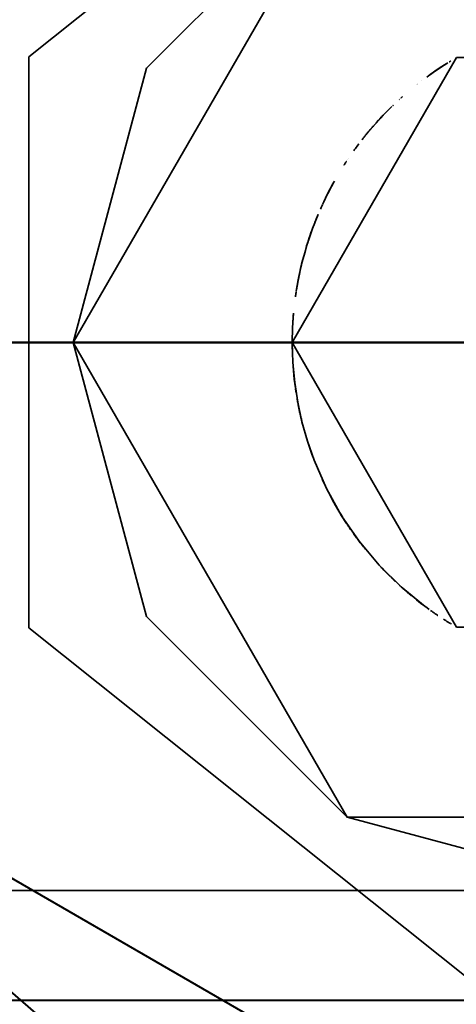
# Model space of a CAD drawing. Header units: millimetres. Extents: x 0 to 1340, y 0 to 800.
# Tile 42 of 100: x 278.628 to 279.625, y 257.657 to 259.903. Entities that reach past the tile are written whole.
import ezdxf

# ---------------------------------------------------------------- set-up
doc = ezdxf.new("R2010")
doc.units = ezdxf.units.MM
doc.layers.add('OUTLINE', color=7, linetype='Continuous', lineweight=35, true_color=0x141414)
doc.layers.add('REFRIG', color=7, linetype='Continuous', lineweight=40, true_color=0xc83c28)

msp = doc.modelspace()

# ---------------------------------------------------------------- linework, layer by layer
at = {"layer": 'OUTLINE'}
for points in [[(281.5, 259.1667), (280.9352, 260.3394), (279.6662, 260.6291), (278.6485, 259.8175), (278.6485, 258.5158), (279.6662, 257.7043), (280.9352, 257.9939), (281.5, 259.1667)], [(280, 260.4167), (279.375, 260.2492), (278.9175, 259.7917), (278.75, 259.1667), (278.9175, 258.5417), (279.375, 258.0841), (280, 257.9167)], [(281.25, 259.1667), (280.625, 260.2492), (279.375, 260.2492), (278.75, 259.1667), (279.375, 258.0841), (280.625, 258.0841), (281.25, 259.1667)], [(280.75, 259.1667), (280.375, 259.8162), (279.625, 259.8162), (279.25, 259.1667), (279.625, 258.5171), (280.375, 258.5171), (280.75, 259.1667)], [(279.6049, 259.8042), (279.5967, 259.799), (279.5886, 259.7938), (279.5806, 259.7884), (279.5726, 259.783), (279.5647, 259.7774), (279.5569, 259.7718)], [(279.6027, 259.8028), (279.6, 259.8011), (279.5973, 259.7994), (279.5946, 259.7977), (279.5919, 259.7959), (279.5892, 259.7942), (279.5866, 259.7924)], [(279.612, 259.8085), (279.6114, 259.8081), (279.6108, 259.8078), (279.6102, 259.8074), (279.6096, 259.8071), (279.609, 259.8067), (279.6084, 259.8063)], [(279.5978, 259.7997), (279.5917, 259.7958), (279.5856, 259.7918), (279.5795, 259.7877), (279.5735, 259.7836), (279.5675, 259.7794), (279.5615, 259.7751)], [(279.5856, 259.7918), (279.5821, 259.7894), (279.5786, 259.7871), (279.5752, 259.7848), (279.5717, 259.7824), (279.5683, 259.78), (279.5649, 259.7776)], [(279.5856, 259.7918), (279.5856, 259.7918), (279.5856, 259.7918), (279.5856, 259.7918), (279.5856, 259.7918), (279.5856, 259.7918), (279.5856, 259.7918)], [(279.5361, 259.756), (279.5361, 259.756), (279.5361, 259.756), (279.5361, 259.756), (279.5361, 259.756), (279.5361, 259.756), (279.5361, 259.756)], [(279.5455, 259.7632), (279.5455, 259.7632), (279.5455, 259.7632), (279.5455, 259.7632), (279.5455, 259.7632), (279.5455, 259.7632), (279.5455, 259.7632)], [(279.5347, 259.7549), (279.5347, 259.7549), (279.5347, 259.7549), (279.5347, 259.7549), (279.5347, 259.7549), (279.5347, 259.7549), (279.5347, 259.7549)], [(279.5352, 259.7553), (279.5352, 259.7553), (279.5352, 259.7553), (279.5352, 259.7553), (279.5352, 259.7553), (279.5352, 259.7553), (279.5352, 259.7553)], [(279.5357, 259.7556), (279.5357, 259.7556), (279.5357, 259.7556), (279.5357, 259.7556), (279.5357, 259.7556), (279.5357, 259.7556), (279.5357, 259.7556)], [(279.494, 259.7202), (279.494, 259.7202), (279.494, 259.7202), (279.494, 259.7202), (279.494, 259.7202), (279.494, 259.7202), (279.494, 259.7202)], [(279.4943, 259.7205), (279.4943, 259.7205), (279.4943, 259.7205), (279.4943, 259.7205), (279.4942, 259.7205), (279.4942, 259.7205), (279.4942, 259.7205)], [(279.495, 259.7211), (279.495, 259.7211), (279.495, 259.7211), (279.495, 259.7211), (279.495, 259.7211), (279.495, 259.7211), (279.495, 259.7211)], [(279.4953, 259.7215), (279.4953, 259.7215), (279.4953, 259.7215), (279.4953, 259.7215), (279.4953, 259.7215), (279.4953, 259.7215), (279.4953, 259.7215)], [(279.4957, 259.7218), (279.4957, 259.7218), (279.4957, 259.7218), (279.4957, 259.7218), (279.4957, 259.7218), (279.4957, 259.7218), (279.4957, 259.7218)], [(279.496, 259.7221), (279.496, 259.7221), (279.496, 259.7221), (279.496, 259.7221), (279.496, 259.7221), (279.496, 259.7221), (279.496, 259.7221)], [(279.4964, 259.7224), (279.4964, 259.7224), (279.4964, 259.7224), (279.4964, 259.7224), (279.4964, 259.7224), (279.4964, 259.7224), (279.4964, 259.7224)], [(279.4969, 259.7229), (279.4969, 259.7229), (279.4969, 259.7229), (279.4969, 259.7229), (279.4969, 259.7229), (279.4969, 259.7229), (279.4969, 259.7229)], [(279.4972, 259.7232), (279.4972, 259.7232), (279.4972, 259.7232), (279.4972, 259.7232), (279.4972, 259.7232), (279.4972, 259.7232), (279.4972, 259.7232)], [(279.4975, 259.7234), (279.4975, 259.7234), (279.4975, 259.7234), (279.4975, 259.7234), (279.4975, 259.7234), (279.4975, 259.7234), (279.4975, 259.7234)], [(279.4977, 259.7237), (279.4977, 259.7237), (279.4977, 259.7237), (279.4977, 259.7237), (279.4977, 259.7237), (279.4977, 259.7237), (279.4977, 259.7237)], [(279.5013, 259.7269), (279.5008, 259.7264), (279.5002, 259.7259), (279.4997, 259.7254), (279.4991, 259.7249), (279.4986, 259.7244), (279.498, 259.7239)], [(279.465, 259.6923), (279.4586, 259.6857), (279.4522, 259.6789), (279.4459, 259.6721), (279.4397, 259.6652), (279.4336, 259.6583), (279.4275, 259.6512)], [(279.4748, 259.7021), (279.4691, 259.6964), (279.4634, 259.6907), (279.4578, 259.6849), (279.4523, 259.679), (279.4468, 259.6731), (279.4414, 259.6671)], [(279.4771, 259.7043), (279.471, 259.6983), (279.4649, 259.6922), (279.4589, 259.686), (279.453, 259.6798), (279.4472, 259.6735), (279.4415, 259.6672)], [(279.4748, 259.7021), (279.4706, 259.6979), (279.4664, 259.6937), (279.4623, 259.6895), (279.4582, 259.6853), (279.4541, 259.681), (279.4501, 259.6767)], [(279.4748, 259.7021), (279.4706, 259.6979), (279.4664, 259.6937), (279.4623, 259.6895), (279.4582, 259.6853), (279.4541, 259.681), (279.4501, 259.6767)], [(279.4697, 259.697), (279.469, 259.6963), (279.4683, 259.6957), (279.4677, 259.695), (279.467, 259.6943), (279.4663, 259.6937), (279.4657, 259.693)], [(279.4757, 259.703), (279.4757, 259.703), (279.4757, 259.703), (279.4757, 259.703), (279.4757, 259.703), (279.4757, 259.703), (279.4757, 259.703)], [(279.4773, 259.7045), (279.4773, 259.7045), (279.4773, 259.7045), (279.4773, 259.7045), (279.4773, 259.7045), (279.4773, 259.7045), (279.4773, 259.7045)], [(279.4807, 259.7078), (279.4805, 259.7077), (279.4804, 259.7075), (279.4802, 259.7073), (279.48, 259.7071), (279.4798, 259.707), (279.4796, 259.7068)], [(279.441, 259.6667), (279.441, 259.6667), (279.441, 259.6667), (279.441, 259.6667), (279.441, 259.6667), (279.441, 259.6667), (279.441, 259.6667)], [(279.4223, 259.6449), (279.421, 259.6434), (279.4198, 259.6419), (279.4186, 259.6405), (279.4174, 259.639), (279.4162, 259.6375), (279.415, 259.636)], [(279.4223, 259.6449), (279.421, 259.6434), (279.4198, 259.6419), (279.4186, 259.6405), (279.4174, 259.639), (279.4162, 259.6375), (279.415, 259.636)], [(279.4274, 259.6511), (279.4261, 259.6496), (279.4249, 259.6481), (279.4236, 259.6466), (279.4224, 259.6451), (279.4211, 259.6435), (279.4199, 259.642)], [(279.4254, 259.6487), (279.4249, 259.6481), (279.4244, 259.6474), (279.4238, 259.6468), (279.4233, 259.6462), (279.4228, 259.6455), (279.4223, 259.6449)], [(279.4254, 259.6487), (279.4249, 259.6481), (279.4244, 259.6474), (279.4238, 259.6468), (279.4233, 259.6462), (279.4228, 259.6455), (279.4223, 259.6449)], [(279.428, 259.6518), (279.4276, 259.6513), (279.4272, 259.6508), (279.4267, 259.6502), (279.4263, 259.6497), (279.4259, 259.6492), (279.4254, 259.6487)], [(279.428, 259.6518), (279.4276, 259.6513), (279.4272, 259.6508), (279.4267, 259.6502), (279.4263, 259.6497), (279.4259, 259.6492), (279.4254, 259.6487)], [(279.4275, 259.6511), (279.4275, 259.6511), (279.4274, 259.6511), (279.4274, 259.6511), (279.4274, 259.6511), (279.4274, 259.6511), (279.4274, 259.6511)], [(279.428, 259.6518), (279.428, 259.6518), (279.428, 259.6518), (279.428, 259.6518), (279.428, 259.6518), (279.428, 259.6518), (279.428, 259.6518)], [(279.428, 259.6518), (279.428, 259.6518), (279.428, 259.6518), (279.428, 259.6518), (279.428, 259.6518), (279.428, 259.6518), (279.428, 259.6518)], [(279.4321, 259.6565), (279.4314, 259.6558), (279.4308, 259.655), (279.4301, 259.6542), (279.4294, 259.6535), (279.4288, 259.6527), (279.4281, 259.6519)], [(279.4321, 259.6565), (279.4314, 259.6558), (279.4308, 259.655), (279.4301, 259.6542), (279.4294, 259.6535), (279.4288, 259.6527), (279.4281, 259.6519)], [(279.4286, 259.6525), (279.4286, 259.6524), (279.4285, 259.6524), (279.4284, 259.6523), (279.4284, 259.6522), (279.4283, 259.6521), (279.4282, 259.652)], [(279.4282, 259.652), (279.4282, 259.652), (279.4282, 259.652), (279.4282, 259.652), (279.4282, 259.652), (279.4282, 259.652), (279.4282, 259.652)], [(279.4291, 259.653), (279.429, 259.6529), (279.4289, 259.6529), (279.4289, 259.6528), (279.4288, 259.6527), (279.4287, 259.6526), (279.4287, 259.6525)], [(279.4295, 259.6535), (279.4294, 259.6534), (279.4294, 259.6534), (279.4293, 259.6533), (279.4292, 259.6532), (279.4292, 259.6531), (279.4291, 259.653)], [(279.4296, 259.6537), (279.4296, 259.6537), (279.4296, 259.6537), (279.4296, 259.6537), (279.4296, 259.6537), (279.4296, 259.6537), (279.4296, 259.6537)], [(279.4299, 259.654), (279.4299, 259.654), (279.4298, 259.6539), (279.4298, 259.6539), (279.4298, 259.6538), (279.4297, 259.6538), (279.4297, 259.6537)], [(279.4303, 259.6545), (279.4303, 259.6544), (279.4302, 259.6544), (279.4301, 259.6543), (279.4301, 259.6542), (279.43, 259.6541), (279.4299, 259.654)], [(279.4351, 259.66), (279.4342, 259.659), (279.4334, 259.658), (279.4325, 259.657), (279.4317, 259.656), (279.4308, 259.6551), (279.43, 259.6541)], [(279.4308, 259.655), (279.4307, 259.6549), (279.4306, 259.6549), (279.4306, 259.6548), (279.4305, 259.6547), (279.4304, 259.6546), (279.4304, 259.6545)], [(279.435, 259.6598), (279.4349, 259.6598), (279.4348, 259.6597), (279.4347, 259.6596), (279.4346, 259.6595), (279.4346, 259.6594), (279.4345, 259.6593)], [(279.435, 259.6598), (279.4349, 259.6598), (279.4348, 259.6597), (279.4347, 259.6596), (279.4346, 259.6595), (279.4346, 259.6594), (279.4345, 259.6593)], [(279.4353, 259.6602), (279.4352, 259.6602), (279.4352, 259.6601), (279.4352, 259.6601), (279.4351, 259.66), (279.4351, 259.66), (279.435, 259.6599)], [(279.4353, 259.6602), (279.4352, 259.6602), (279.4352, 259.6601), (279.4352, 259.6601), (279.4351, 259.66), (279.4351, 259.66), (279.435, 259.6599)], [(279.4401, 259.6657), (279.4401, 259.6657), (279.4401, 259.6657), (279.4401, 259.6657), (279.4401, 259.6657), (279.4401, 259.6657), (279.4401, 259.6657)], [(279.4091, 259.6286), (279.4091, 259.6286), (279.4091, 259.6286), (279.4091, 259.6286), (279.4091, 259.6286), (279.4091, 259.6286), (279.4091, 259.6286)], [(279.4091, 259.6286), (279.4091, 259.6286), (279.4091, 259.6286), (279.4091, 259.6286), (279.4091, 259.6286), (279.4091, 259.6286), (279.4091, 259.6286)], [(279.415, 259.636), (279.414, 259.6348), (279.4131, 259.6336), (279.4121, 259.6324), (279.4112, 259.6312), (279.4102, 259.63), (279.4093, 259.6288)], [(279.415, 259.636), (279.414, 259.6348), (279.4131, 259.6336), (279.4121, 259.6324), (279.4112, 259.6312), (279.4102, 259.63), (279.4093, 259.6288)], [(279.4106, 259.6304), (279.4106, 259.6304), (279.4105, 259.6304), (279.4105, 259.6304), (279.4105, 259.6303), (279.4105, 259.6303), (279.4105, 259.6303)], [(279.4119, 259.6321), (279.4119, 259.6321), (279.4119, 259.6321), (279.4119, 259.6321), (279.4119, 259.6321), (279.4119, 259.6321), (279.4119, 259.6321)], [(279.4122, 259.6324), (279.4122, 259.6324), (279.4122, 259.6324), (279.4122, 259.6324), (279.4122, 259.6324), (279.4122, 259.6324), (279.4122, 259.6324)], [(279.4133, 259.6339), (279.4133, 259.6339), (279.4133, 259.6339), (279.4133, 259.6339), (279.4133, 259.6339), (279.4133, 259.6339), (279.4133, 259.6339)], [(279.4019, 259.6193), (279.4, 259.6167), (279.3981, 259.6141), (279.3961, 259.6114), (279.3942, 259.6088), (279.3923, 259.6062), (279.3904, 259.6036)], [(279.3733, 259.5786), (279.3725, 259.5774), (279.3717, 259.5762), (279.3709, 259.575), (279.3702, 259.5738), (279.3694, 259.5726), (279.3686, 259.5714)], [(279.3733, 259.5786), (279.3725, 259.5774), (279.3717, 259.5762), (279.3709, 259.575), (279.3702, 259.5738), (279.3694, 259.5726), (279.3686, 259.5714)], [(279.3733, 259.5787), (279.3733, 259.5787), (279.3733, 259.5787), (279.3733, 259.5787), (279.3733, 259.5787), (279.3733, 259.5786), (279.3733, 259.5786)], [(279.3733, 259.5787), (279.3733, 259.5787), (279.3733, 259.5787), (279.3733, 259.5787), (279.3733, 259.5787), (279.3733, 259.5786), (279.3733, 259.5786)], [(279.3735, 259.5789), (279.3734, 259.5789), (279.3734, 259.5789), (279.3734, 259.5789), (279.3734, 259.5788), (279.3734, 259.5788), (279.3734, 259.5788)], [(279.3735, 259.5789), (279.3734, 259.5789), (279.3734, 259.5789), (279.3734, 259.5789), (279.3734, 259.5788), (279.3734, 259.5788), (279.3734, 259.5788)], [(279.3736, 259.5791), (279.3736, 259.5791), (279.3736, 259.5791), (279.3736, 259.5791), (279.3736, 259.5791), (279.3736, 259.5791), (279.3736, 259.5791)], [(279.3736, 259.5791), (279.3736, 259.5791), (279.3736, 259.5791), (279.3736, 259.5791), (279.3736, 259.5791), (279.3736, 259.5791), (279.3736, 259.5791)], [(279.3771, 259.5844), (279.3771, 259.5844), (279.3771, 259.5844), (279.3771, 259.5844), (279.3771, 259.5844), (279.3771, 259.5844), (279.3771, 259.5844)], [(279.3772, 259.5845), (279.3772, 259.5845), (279.3772, 259.5845), (279.3772, 259.5845), (279.3772, 259.5845), (279.3772, 259.5845), (279.3772, 259.5845)], [(279.3772, 259.5845), (279.3772, 259.5845), (279.3772, 259.5845), (279.3772, 259.5845), (279.3772, 259.5845), (279.3772, 259.5845), (279.3772, 259.5845)], [(279.3779, 259.5856), (279.3779, 259.5856), (279.3779, 259.5856), (279.3779, 259.5856), (279.3779, 259.5856), (279.3779, 259.5856), (279.3779, 259.5856)], [(279.3686, 259.5714), (279.3686, 259.5714), (279.3686, 259.5714), (279.3685, 259.5713), (279.3685, 259.5713), (279.3685, 259.5713), (279.3685, 259.5712)], [(279.3686, 259.5714), (279.3686, 259.5714), (279.3686, 259.5714), (279.3685, 259.5713), (279.3685, 259.5713), (279.3685, 259.5713), (279.3685, 259.5712)], [(279.3464, 259.5345), (279.3415, 259.5258), (279.3368, 259.517), (279.3322, 259.5081), (279.3278, 259.4992), (279.3234, 259.4903), (279.3192, 259.4812)], [(279.3457, 259.5332), (279.3427, 259.5278), (279.3397, 259.5224), (279.3368, 259.5169), (279.3339, 259.5114), (279.3311, 259.5059), (279.3283, 259.5004)], [(279.3457, 259.5332), (279.3451, 259.5321), (279.3444, 259.531), (279.3438, 259.5299), (279.3432, 259.5288), (279.3426, 259.5277), (279.342, 259.5266)], [(279.3341, 259.5118), (279.3341, 259.5118), (279.3341, 259.5118), (279.3341, 259.5118), (279.3341, 259.5118), (279.3341, 259.5118), (279.3341, 259.5118)], [(279.3374, 259.5181), (279.3374, 259.5181), (279.3374, 259.5181), (279.3374, 259.5181), (279.3374, 259.5181), (279.3374, 259.5181), (279.3374, 259.5181)], [(279.3408, 259.5244), (279.3408, 259.5244), (279.3408, 259.5244), (279.3408, 259.5244), (279.3408, 259.5244), (279.3408, 259.5244), (279.3408, 259.5244)], [(279.3442, 259.5306), (279.3442, 259.5306), (279.3442, 259.5306), (279.3442, 259.5306), (279.3442, 259.5306), (279.3442, 259.5306), (279.3442, 259.5306)], [(279.3277, 259.499), (279.3268, 259.4972), (279.3258, 259.4953), (279.325, 259.4935), (279.3241, 259.4916), (279.3232, 259.4898), (279.3223, 259.4879)], [(279.3309, 259.5054), (279.3309, 259.5054), (279.3309, 259.5054), (279.3309, 259.5054), (279.3309, 259.5054), (279.3309, 259.5054), (279.3309, 259.5054)], [(279.3188, 259.4806), (279.3181, 259.4789), (279.3173, 259.4772), (279.3166, 259.4756), (279.3158, 259.4739), (279.3151, 259.4723), (279.3143, 259.4706)], [(279.319, 259.4809), (279.319, 259.4809), (279.319, 259.4809), (279.319, 259.4809), (279.319, 259.4809), (279.319, 259.4809), (279.319, 259.4809)], [(279.3073, 259.4541), (279.3035, 259.445), (279.3, 259.4358), (279.2965, 259.4266), (279.2931, 259.4173), (279.2899, 259.408), (279.2868, 259.3987)], [(279.3082, 259.4563), (279.3062, 259.4515), (279.3043, 259.4468), (279.3023, 259.442), (279.3005, 259.4371), (279.2986, 259.4323), (279.2968, 259.4275)], [(279.3024, 259.4421), (279.3024, 259.4421), (279.3024, 259.4421), (279.3024, 259.442), (279.3024, 259.442), (279.3024, 259.442), (279.3023, 259.4419)], [(279.3089, 259.458), (279.3078, 259.4554), (279.3067, 259.4528), (279.3056, 259.4501), (279.3045, 259.4475), (279.3035, 259.4448), (279.3024, 259.4421)], [(279.309, 259.4582), (279.309, 259.4582), (279.309, 259.4581), (279.3089, 259.4581), (279.3089, 259.4581), (279.3089, 259.4581), (279.3089, 259.4581)], [(279.309, 259.4583), (279.309, 259.4583), (279.309, 259.4583), (279.309, 259.4583), (279.309, 259.4583), (279.309, 259.4583), (279.309, 259.4583)], [(279.2948, 259.4219), (279.2928, 259.4164), (279.2909, 259.4109), (279.289, 259.4053), (279.2871, 259.3998), (279.2853, 259.3942), (279.2836, 259.3886)], [(279.2862, 259.3968), (279.2829, 259.3865), (279.2799, 259.3762), (279.2769, 259.3658), (279.2741, 259.3554), (279.2715, 259.3449), (279.269, 259.3345)], [(279.2836, 259.3886), (279.2832, 259.3872), (279.2827, 259.3858), (279.2823, 259.3844), (279.2819, 259.3831), (279.2815, 259.3817), (279.2811, 259.3803)], [(279.2818, 259.3828), (279.2817, 259.3824), (279.2816, 259.382), (279.2815, 259.3817), (279.2814, 259.3813), (279.2812, 259.3809), (279.2811, 259.3805)], [(279.2811, 259.3804), (279.2811, 259.3804), (279.2811, 259.3804), (279.2811, 259.3804), (279.2811, 259.3804), (279.2811, 259.3804), (279.2811, 259.3804)], [(279.2755, 259.3607), (279.2722, 259.3479), (279.2691, 259.3351), (279.2663, 259.3222), (279.2637, 259.3092), (279.2613, 259.2962), (279.2591, 259.2831)], [(279.2711, 259.3432), (279.2688, 259.3337), (279.2667, 259.3241), (279.2647, 259.3145), (279.2628, 259.3049), (279.2611, 259.2952), (279.2595, 259.2856)], [(279.2686, 259.3329), (279.2686, 259.3329), (279.2686, 259.3329), (279.2686, 259.3329), (279.2686, 259.3329), (279.2686, 259.3329), (279.2686, 259.3329)], [(279.2643, 259.3122), (279.2634, 259.3078), (279.2626, 259.3034), (279.2618, 259.2989), (279.261, 259.2945), (279.2602, 259.29), (279.2595, 259.2856)], [(279.2657, 259.3195), (279.2651, 259.3166), (279.2646, 259.3137), (279.264, 259.3109), (279.2634, 259.308), (279.2629, 259.3051), (279.2624, 259.3023)], [(279.2663, 259.3222), (279.266, 259.3206), (279.2656, 259.3189), (279.2653, 259.3173), (279.2649, 259.3156), (279.2646, 259.314), (279.2643, 259.3123)], [(279.266, 259.3205), (279.2659, 259.3204), (279.2659, 259.3202), (279.2658, 259.32), (279.2658, 259.3198), (279.2658, 259.3197), (279.2657, 259.3195)], [(279.267, 259.3256), (279.2669, 259.3251), (279.2668, 259.3246), (279.2667, 259.3241), (279.2666, 259.3236), (279.2665, 259.3231), (279.2664, 259.3226)], [(279.2594, 259.2848), (279.2594, 259.2848), (279.2594, 259.2847), (279.2594, 259.2847), (279.2594, 259.2847), (279.2594, 259.2847), (279.2593, 259.2847)], [(279.2594, 259.2848), (279.2594, 259.2848), (279.2594, 259.2847), (279.2594, 259.2847), (279.2594, 259.2847), (279.2594, 259.2847), (279.2593, 259.2847)], [(279.2624, 259.3023), (279.2623, 259.3022), (279.2623, 259.3022), (279.2623, 259.3021), (279.2623, 259.3021), (279.2623, 259.302), (279.2623, 259.302)], [(279.2574, 259.2716), (279.2573, 259.2714), (279.2573, 259.2712), (279.2573, 259.271), (279.2573, 259.2708), (279.2572, 259.2707), (279.2572, 259.2705)], [(279.2589, 259.2817), (279.2586, 259.28), (279.2584, 259.2783), (279.2581, 259.2766), (279.2579, 259.275), (279.2576, 259.2733), (279.2574, 259.2716)], [(279.259, 259.2826), (279.259, 259.2826), (279.259, 259.2826), (279.259, 259.2826), (279.259, 259.2826), (279.259, 259.2826), (279.259, 259.2826)], [(279.2591, 259.2831), (279.2591, 259.2831), (279.2591, 259.2831), (279.2591, 259.2831), (279.2591, 259.2831), (279.2591, 259.2831), (279.2591, 259.2831)], [(279.2529, 259.233), (279.252, 259.222), (279.2513, 259.2109), (279.2507, 259.1999), (279.2503, 259.1888), (279.2501, 259.1777), (279.25, 259.1667)], [(279.2529, 259.233), (279.2524, 259.2269), (279.252, 259.2208), (279.2515, 259.2146), (279.2512, 259.2085), (279.2508, 259.2023), (279.2506, 259.1962)], [(279.2505, 259.1952), (279.2505, 259.1951), (279.2505, 259.1951), (279.2505, 259.195), (279.2505, 259.195), (279.2505, 259.1949), (279.2505, 259.1949)], [(279.2501, 259.1796), (279.2501, 259.1796), (279.2501, 259.1796), (279.2501, 259.1796), (279.2501, 259.1796), (279.2501, 259.1796), (279.2501, 259.1796)], [(279.2501, 259.1788), (279.2501, 259.1788), (279.2501, 259.1788), (279.2501, 259.1788), (279.2501, 259.1787), (279.2501, 259.1787), (279.2501, 259.1787)], [(279.25, 259.1713), (279.25, 259.1711), (279.25, 259.171), (279.25, 259.1709), (279.25, 259.1707), (279.25, 259.1706), (279.25, 259.1705)], [(279.25, 259.1705), (279.25, 259.1703), (279.25, 259.1702), (279.25, 259.17), (279.25, 259.1699), (279.25, 259.1698), (279.25, 259.1696)], [(279.25, 259.1674), (279.25, 259.1673), (279.25, 259.1672), (279.25, 259.1672), (279.25, 259.1671), (279.25, 259.167), (279.25, 259.1669)], [(279.25, 259.1669), (279.25, 259.1669), (279.25, 259.1668), (279.25, 259.1667), (279.25, 259.1666), (279.25, 259.1665), (279.25, 259.1664)], [(279.25, 259.1667), (279.2514, 259.1209), (279.2556, 259.0754), (279.2625, 259.0302), (279.2722, 258.9855), (279.2846, 258.9415), (279.2997, 258.8983)], [(279.25, 259.1664), (279.25, 259.1618), (279.2501, 259.1572), (279.2501, 259.1527), (279.2502, 259.1481), (279.2504, 259.1435), (279.2505, 259.1389)], [(279.2513, 259.1221), (279.252, 259.1122), (279.2528, 259.1023), (279.2537, 259.0925), (279.2547, 259.0826), (279.2559, 259.0727), (279.2572, 259.0629)], [(279.2575, 259.0611), (279.2577, 259.0595), (279.2579, 259.0579), (279.2582, 259.0563), (279.2584, 259.0547), (279.2586, 259.0531), (279.2589, 259.0515)], [(279.261, 259.0384), (279.2613, 259.0367), (279.2617, 259.035), (279.262, 259.0332), (279.2623, 259.0315), (279.2626, 259.0298), (279.2629, 259.0281)], [(279.2637, 259.0241), (279.2644, 259.0202), (279.2652, 259.0163), (279.266, 259.0124), (279.2669, 259.0085), (279.2677, 259.0047), (279.2686, 259.0008)], [(279.2672, 259.0071), (279.2681, 259.0031), (279.269, 258.9991), (279.2699, 258.9951), (279.2708, 258.9911), (279.2718, 258.9871), (279.2728, 258.9832)], [(279.2861, 258.9368), (279.2876, 258.9322), (279.2891, 258.9276), (279.2907, 258.923), (279.2923, 258.9184), (279.2939, 258.9138), (279.2956, 258.9092)], [(279.2886, 258.9292), (279.2886, 258.9292), (279.2886, 258.9292), (279.2886, 258.9292), (279.2886, 258.9292), (279.2886, 258.9292), (279.2886, 258.9292)], [(279.2956, 258.9092), (279.2956, 258.909), (279.2957, 258.9088), (279.2958, 258.9087), (279.2958, 258.9085), (279.2959, 258.9083), (279.296, 258.9082)], [(279.2961, 258.9079), (279.2961, 258.9078), (279.2961, 258.9078), (279.2961, 258.9077), (279.2961, 258.9077), (279.2961, 258.9077), (279.2962, 258.9076)], [(279.2962, 258.9076), (279.2963, 258.9073), (279.2964, 258.9071), (279.2965, 258.9068), (279.2965, 258.9066), (279.2966, 258.9063), (279.2967, 258.9061)], [(279.2967, 258.9061), (279.2968, 258.906), (279.2968, 258.9058), (279.2968, 258.9057), (279.2969, 258.9056), (279.2969, 258.9055), (279.297, 258.9054)], [(279.2971, 258.9051), (279.2971, 258.9051), (279.2971, 258.9051), (279.2971, 258.9051), (279.2971, 258.9051), (279.2971, 258.9051), (279.2971, 258.9051)], [(279.2972, 258.9048), (279.2972, 258.9048), (279.2972, 258.9047), (279.2973, 258.9047), (279.2973, 258.9046), (279.2973, 258.9046), (279.2973, 258.9045)], [(279.2973, 258.9045), (279.2974, 258.9043), (279.2974, 258.9042), (279.2975, 258.904), (279.2976, 258.9038), (279.2977, 258.9036), (279.2977, 258.9034)], [(279.2998, 258.898), (279.3282, 258.8331), (279.3627, 258.7712), (279.4029, 258.7129), (279.4483, 258.6586), (279.4987, 258.6088), (279.5536, 258.564)], [(279.3184, 258.8537), (279.3234, 258.843), (279.3286, 258.8324), (279.334, 258.8219), (279.3395, 258.8114), (279.3451, 258.8011), (279.351, 258.7908)], [(279.3204, 258.8493), (279.3271, 258.8355), (279.334, 258.8218), (279.3412, 258.8083), (279.3486, 258.7949), (279.3564, 258.7816), (279.3644, 258.7685)], [(279.351, 258.7908), (279.3532, 258.787), (279.3554, 258.7832), (279.3577, 258.7795), (279.3599, 258.7757), (279.3622, 258.772), (279.3646, 258.7683)], [(279.3514, 258.7901), (279.3549, 258.7841), (279.3585, 258.7782), (279.3621, 258.7722), (279.3658, 258.7663), (279.3695, 258.7604), (279.3734, 258.7546)], [(279.3644, 258.7685), (279.3647, 258.768), (279.3651, 258.7675), (279.3654, 258.767), (279.3657, 258.7665), (279.366, 258.766), (279.3663, 258.7655)], [(279.3646, 258.7682), (279.365, 258.7676), (279.3654, 258.767), (279.3658, 258.7664), (279.3661, 258.7658), (279.3665, 258.7651), (279.3669, 258.7645)], [(279.3671, 258.7643), (279.3671, 258.7643), (279.3671, 258.7642), (279.3671, 258.7642), (279.3672, 258.7642), (279.3672, 258.7641), (279.3672, 258.7641)], [(279.3684, 258.7623), (279.3684, 258.7622), (279.3684, 258.7622), (279.3684, 258.7622), (279.3684, 258.7622), (279.3684, 258.7622), (279.3684, 258.7622)], [(279.3753, 258.7516), (279.3755, 258.7514), (279.3756, 258.7511), (279.3758, 258.7509), (279.376, 258.7506), (279.3761, 258.7504), (279.3763, 258.7501)], [(279.3765, 258.7499), (279.3778, 258.748), (279.3791, 258.746), (279.3804, 258.7441), (279.3817, 258.7422), (279.383, 258.7402), (279.3844, 258.7383)], [(279.3895, 258.731), (279.3913, 258.7285), (279.3932, 258.7259), (279.395, 258.7234), (279.3969, 258.7209), (279.3988, 258.7183), (279.4006, 258.7158)], [(279.4031, 258.7126), (279.4054, 258.7096), (279.4077, 258.7066), (279.41, 258.7036), (279.4124, 258.7006), (279.4147, 258.6977), (279.4171, 258.6947)], [(279.452, 258.6547), (279.4527, 258.6539), (279.4534, 258.6532), (279.4541, 258.6524), (279.4548, 258.6517), (279.4555, 258.6509), (279.4562, 258.6502)], [(279.4523, 258.6543), (279.4557, 258.6506), (279.4592, 258.647), (279.4627, 258.6434), (279.4663, 258.6398), (279.4698, 258.6362), (279.4734, 258.6326)], [(279.4748, 258.6313), (279.4756, 258.6305), (279.4764, 258.6297), (279.4772, 258.629), (279.478, 258.6282), (279.4787, 258.6274), (279.4795, 258.6266)], [(279.4804, 258.6258), (279.4807, 258.6255), (279.4811, 258.6252), (279.4814, 258.6249), (279.4817, 258.6245), (279.4821, 258.6242), (279.4824, 258.6239)], [(279.4824, 258.6239), (279.4825, 258.6239), (279.4825, 258.6238), (279.4825, 258.6238), (279.4826, 258.6238), (279.4826, 258.6237), (279.4826, 258.6237)], [(279.4834, 258.6229), (279.4836, 258.6228), (279.4838, 258.6226), (279.484, 258.6224), (279.4842, 258.6222), (279.4844, 258.622), (279.4847, 258.6218)], [(279.4847, 258.6217), (279.4847, 258.6217), (279.4847, 258.6217), (279.4847, 258.6217), (279.4847, 258.6217), (279.4847, 258.6217), (279.4848, 258.6217)], [(279.485, 258.6215), (279.485, 258.6215), (279.485, 258.6215), (279.485, 258.6215), (279.485, 258.6215), (279.485, 258.6215), (279.485, 258.6215)], [(279.4947, 258.6124), (279.4949, 258.6122), (279.4951, 258.612), (279.4953, 258.6119), (279.4955, 258.6117), (279.4957, 258.6115), (279.496, 258.6113)], [(279.5015, 258.6063), (279.5015, 258.6063), (279.5015, 258.6063), (279.5015, 258.6063), (279.5015, 258.6063), (279.5015, 258.6063), (279.5015, 258.6063)], [(279.5024, 258.6055), (279.5024, 258.6055), (279.5024, 258.6055), (279.5024, 258.6055), (279.5024, 258.6055), (279.5024, 258.6055), (279.5024, 258.6055)], [(279.5026, 258.6054), (279.5047, 258.6034), (279.5069, 258.6015), (279.5091, 258.5996), (279.5113, 258.5977), (279.5135, 258.5959), (279.5157, 258.594)], [(279.5158, 258.5939), (279.5165, 258.5933), (279.5172, 258.5927), (279.5179, 258.5921), (279.5186, 258.5915), (279.5193, 258.5909), (279.5201, 258.5903)], [(279.5202, 258.5902), (279.5204, 258.59), (279.5207, 258.5898), (279.521, 258.5896), (279.5212, 258.5894), (279.5215, 258.5892), (279.5217, 258.589)], [(279.5231, 258.5878), (279.5231, 258.5878), (279.5231, 258.5878), (279.5231, 258.5878), (279.5231, 258.5878), (279.5231, 258.5878), (279.5231, 258.5878)], [(279.5238, 258.5872), (279.5238, 258.5872), (279.5238, 258.5872), (279.5238, 258.5872), (279.5238, 258.5872), (279.5238, 258.5872), (279.5238, 258.5872)], [(279.5245, 258.5866), (279.5245, 258.5866), (279.5245, 258.5866), (279.5245, 258.5866), (279.5245, 258.5866), (279.5245, 258.5866), (279.5245, 258.5866)], [(279.5252, 258.5861), (279.5252, 258.5861), (279.5252, 258.5861), (279.5252, 258.5861), (279.5252, 258.5861), (279.5252, 258.5861), (279.5252, 258.5861)], [(279.5259, 258.5855), (279.5259, 258.5855), (279.5259, 258.5855), (279.5259, 258.5855), (279.5259, 258.5855), (279.5259, 258.5855), (279.5259, 258.5855)], [(279.5266, 258.5849), (279.5266, 258.5849), (279.5266, 258.5849), (279.5266, 258.5849), (279.5266, 258.5849), (279.5266, 258.5849), (279.5266, 258.5849)], [(279.5273, 258.5843), (279.5273, 258.5843), (279.5273, 258.5843), (279.5273, 258.5843), (279.5273, 258.5843), (279.5273, 258.5843), (279.5273, 258.5843)], [(279.5279, 258.5839), (279.5279, 258.5839), (279.5279, 258.5839), (279.5279, 258.5839), (279.5279, 258.5839), (279.5279, 258.5839), (279.5279, 258.5839)], [(279.5284, 258.5835), (279.5284, 258.5835), (279.5284, 258.5835), (279.5284, 258.5835), (279.5284, 258.5835), (279.5284, 258.5835), (279.5284, 258.5835)], [(279.5289, 258.5831), (279.5289, 258.5831), (279.5289, 258.5831), (279.5289, 258.5831), (279.5289, 258.5831), (279.5289, 258.5831), (279.5289, 258.5831)], [(279.5333, 258.5795), (279.5382, 258.5757), (279.543, 258.572), (279.5479, 258.5682), (279.5528, 258.5646), (279.5578, 258.5609), (279.5627, 258.5573)], [(279.5659, 258.5551), (279.5685, 258.5532), (279.5711, 258.5514), (279.5738, 258.5496), (279.5764, 258.5477), (279.5791, 258.5459), (279.5817, 258.5441)], [(279.5818, 258.5441), (279.5818, 258.5441), (279.5818, 258.5441), (279.5818, 258.5441), (279.5818, 258.5441), (279.5818, 258.5441), (279.5818, 258.5441)], [(279.5819, 258.544), (279.582, 258.544), (279.5821, 258.5439), (279.5823, 258.5438), (279.5824, 258.5437), (279.5825, 258.5436), (279.5826, 258.5435)], [(279.595, 258.5354), (279.5977, 258.5337), (279.6003, 258.532), (279.603, 258.5303), (279.6057, 258.5287), (279.6084, 258.527), (279.6111, 258.5254)], [(279.6123, 258.5246), (279.6124, 258.5246), (279.6125, 258.5245), (279.6126, 258.5245), (279.6127, 258.5244), (279.6128, 258.5244), (279.6128, 258.5243)], [(275.3333, 257.9167), (280, 257.9167)], [(275.3333, 257.9167), (280, 257.9167)]]:
    msp.add_lwpolyline(points, dxfattribs=at)
at = {"layer": 'REFRIG'}
for points in [[(277.8833, 259.1667), (278.2193, 260.311), (279.1207, 261.0921), (280.3012, 261.2618), (281.3861, 260.7663), (282.0309, 259.763), (282.0309, 258.5703), (281.3861, 257.567), (280.3012, 257.0715), (279.1207, 257.2413), (278.2193, 258.0223), (277.8833, 259.1667)], [(278.1333, 259.1667), (278.5701, 260.3665), (279.6759, 261.005), (280.9333, 260.7832), (281.7541, 259.8051), (281.7541, 258.5282), (280.9333, 257.5501), (279.6759, 257.3284), (278.5701, 257.9668), (278.1333, 259.1667)], [(281.5, 259.1667), (280.45, 259.1667), (279.4, 259.1667), (278.35, 259.1667), (277.3, 259.1667), (276.25, 259.1667), (275.2, 259.1667)], [(278.1333, 259.1667), (278.7556, 259.1667), (279.3778, 259.1667), (280, 259.1667), (280.6222, 259.1667), (281.2444, 259.1667), (281.8667, 259.1667)], [(275.2, 257.6667), (276, 257.6667), (276.8, 257.6667), (277.6, 257.6667), (278.4, 257.6667), (279.2, 257.6667), (280, 257.6667)]]:
    msp.add_lwpolyline(points, dxfattribs=at)

doc.saveas('drawing.dxf')
